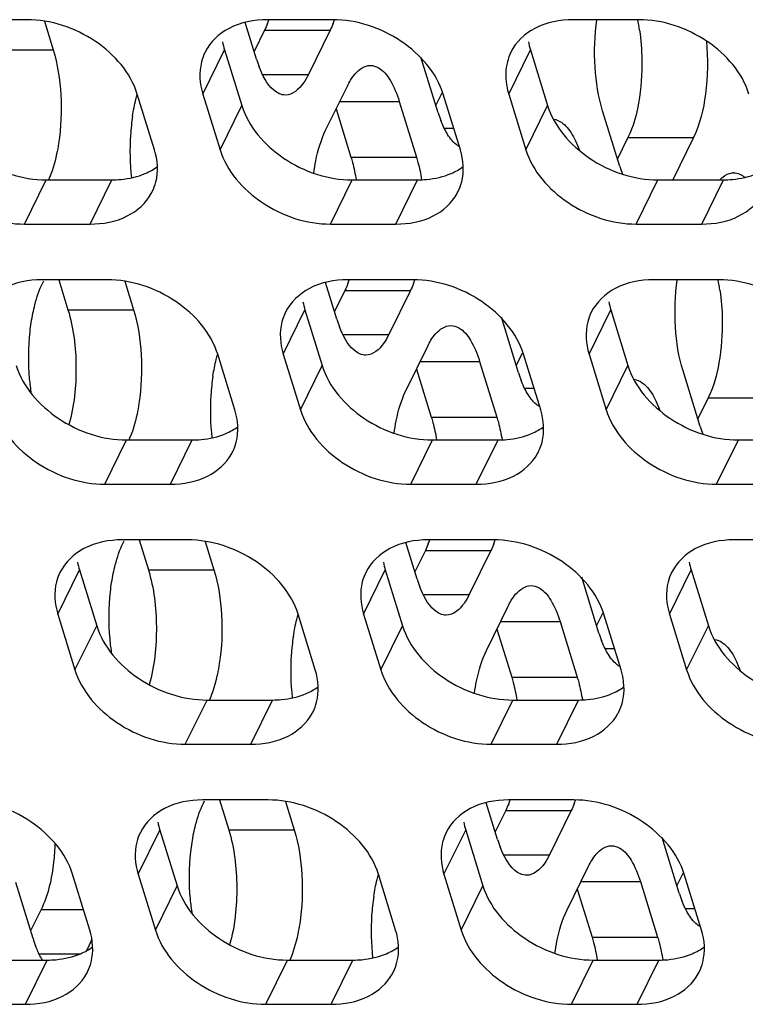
# Model space of a CAD drawing. Header units: millimetres. Extents: x 0 to 420, y 0 to 297.
# Tile 23 of 180: x 158.37 to 162.96, y 55.35 to 61.57. Entities that reach past the tile are written whole.
import ezdxf

# ---------------------------------------------------------------- set-up
doc = ezdxf.new("R2010")
doc.units = ezdxf.units.MM
doc.header["$LTSCALE"] = 23.1
doc.layers.add('ASSI', color=7, linetype='CONTINUOUS')

msp = doc.modelspace()

# ---------------------------------------------------------------- linework, layer by layer
at = {"layer": 'ASSI', "color": 7, "linetype": 'CONTINUOUS'}
for p, q in [((158.417083, 61.573449), (158.002605, 61.573449)), ((158.527083, 61.564132), (158.582758, 61.383966)), ((159.868954, 61.324085), (159.797187, 61.556324)), ((160.351311, 61.573449), (159.936833, 61.573449)), ((162.285539, 61.573449), (161.871061, 61.573449)), ((159.920011, 61.506779), (159.85404, 61.372346)), ((160.334488, 61.506779), (160.197219, 61.227054)), ((159.666705, 61.383178), (159.775635, 61.030681)), ((161.600933, 61.383178), (161.709863, 61.030681)), ((161.017881, 60.984479), (160.908952, 61.336976)), ((159.223889, 60.750956), (159.114959, 61.103453)), ((159.529436, 61.103453), (159.638366, 60.750956)), ((160.306149, 60.874557), (160.443418, 61.154282)), ((161.039904, 61.108009), (161.002968, 61.03274)), ((161.158117, 60.750956), (161.049187, 61.103453)), ((161.463664, 61.103453), (161.572594, 60.750956)), ((160.771683, 61.057252), (160.880613, 60.704754)), ((160.372119, 61.00899), (160.466135, 60.704754)), ((162.166809, 60.644873), (162.057879, 60.99737)), ((162.217865, 60.827568), (162.151895, 60.693135)), ((162.632342, 60.827568), (162.501375, 60.560684)), ((158.539283, 60.560684), (158.953761, 60.560684)), ((160.473511, 60.560684), (160.887989, 60.560684)), ((162.40774, 60.560684), (162.822217, 60.560684)), ((158.402015, 60.28096), (158.816492, 60.28096)), ((160.336243, 60.28096), (160.75072, 60.28096)), ((162.270471, 60.28096), (162.684948, 60.28096)), ((158.925422, 59.928463), (158.510944, 59.928463)), ((158.516634, 59.908782), (158.523313, 59.922393)), ((158.618065, 59.928463), (158.67662, 59.738979)), ((159.035422, 59.919146), (159.091097, 59.738979)), ((160.377293, 59.679098), (160.305526, 59.911338)), ((160.85965, 59.928463), (160.445172, 59.928463)), ((162.793878, 59.928463), (162.379401, 59.928463)), ((160.42835, 59.861792), (160.36238, 59.727359)), ((160.842827, 59.861792), (160.705558, 59.582068)), ((160.175045, 59.738191), (160.283974, 59.385694)), ((162.109273, 59.738191), (162.218202, 59.385694)), ((161.526221, 59.339492), (161.417291, 59.69199)), ((160.814488, 59.229571), (160.951757, 59.509295)), ((159.732228, 59.10597), (159.623298, 59.458467)), ((160.037776, 59.458467), (160.146706, 59.10597)), ((161.548243, 59.463022), (161.511307, 59.387754)), ((161.666456, 59.10597), (161.557526, 59.458467)), ((161.972004, 59.458467), (162.080934, 59.10597)), ((160.880458, 59.364004), (160.974474, 59.059768)), ((161.280022, 59.412265), (161.388952, 59.059768)), ((162.675148, 58.999887), (162.566218, 59.352384)), ((162.726204, 59.182581), (162.660234, 59.048148)), ((159.047623, 58.915698), (159.4621, 58.915698)), ((160.981851, 58.915698), (161.396328, 58.915698)), ((162.916079, 58.915698), (163.330556, 58.915698)), ((158.910354, 58.635973), (159.324831, 58.635973)), ((160.844582, 58.635973), (161.259059, 58.635973)), ((162.77881, 58.635973), (163.193287, 58.635973)), ((159.433761, 58.283476), (159.019284, 58.283476)), ((159.024973, 58.263795), (159.031653, 58.277407)), ((159.126404, 58.283476), (159.184959, 58.093993)), ((159.543761, 58.274159), (159.599437, 58.093993)), ((160.885633, 58.034112), (160.813865, 58.266351)), ((161.367989, 58.283476), (160.953512, 58.283476)), ((163.302217, 58.283476), (162.88774, 58.283476)), ((160.936689, 58.216806), (160.870719, 58.082373)), ((161.351167, 58.216806), (161.213898, 57.937081)), ((158.749156, 58.093205), (158.858086, 57.740708)), ((160.683384, 58.093205), (160.792314, 57.740708)), ((162.03456, 57.694506), (161.92563, 58.047003)), ((162.617612, 58.093205), (162.726542, 57.740708)), ((161.322828, 57.584584), (161.460096, 57.864309)), ((158.611887, 57.81348), (158.720817, 57.460983)), ((160.240567, 57.460983), (160.131638, 57.81348)), ((160.546115, 57.81348), (160.655045, 57.460983)), ((162.056583, 57.818036), (162.019646, 57.742767)), ((162.174795, 57.460983), (162.065866, 57.81348)), ((162.480343, 57.81348), (162.589273, 57.460983)), ((161.788361, 57.767279), (161.897291, 57.414781)), ((161.388798, 57.719017), (161.482814, 57.414781)), ((159.555962, 57.270711), (159.970439, 57.270711)), ((161.49019, 57.270711), (161.904667, 57.270711)), ((159.418693, 56.990987), (159.833171, 56.990987)), ((161.352921, 56.990987), (161.767399, 56.990987)), ((159.9421, 56.63849), (159.527623, 56.63849)), ((159.533312, 56.618809), (159.539992, 56.63242)), ((159.634744, 56.63849), (159.693299, 56.449006)), ((160.0521, 56.629173), (160.107776, 56.449006)), ((161.393972, 56.389125), (161.322204, 56.621365)), ((161.876328, 56.63849), (161.461851, 56.63849)), ((161.445028, 56.571819), (161.379058, 56.437386)), ((161.859506, 56.571819), (161.722237, 56.292095)), ((159.257495, 56.448218), (159.366425, 56.095721)), ((161.191723, 56.448218), (161.300653, 56.095721)), ((162.542899, 56.049519), (162.433969, 56.402017)), ((161.831167, 55.939598), (161.968436, 56.219322)), ((158.45553, 55.762955), (158.3466, 56.115452)), ((158.814679, 55.815997), (158.705749, 56.168494)), ((159.120226, 56.168494), (159.229156, 55.815997)), ((160.748907, 55.815997), (160.639977, 56.168494)), ((161.054454, 56.168494), (161.163384, 55.815997)), ((162.296701, 56.122292), (162.40563, 55.769795)), ((162.564922, 56.173049), (162.527985, 56.097781)), ((162.683135, 55.815997), (162.574205, 56.168494)), ((161.897137, 56.074031), (161.991153, 55.769795)), ((158.506586, 55.94565), (158.440616, 55.811216)), ((158.828044, 55.756096), (158.792949, 55.68458)), ((158.130073, 55.625725), (158.544551, 55.625725)), ((160.064301, 55.625725), (160.478779, 55.625725)), ((161.998529, 55.625725), (162.413007, 55.625725)), ((157.992804, 55.346), (158.407282, 55.346)), ((159.927032, 55.346), (160.34151, 55.346)), ((161.86126, 55.346), (162.275738, 55.346))]:
    msp.add_line(p, q, dxfattribs=at)
at = {"layer": 'ASSI', "color": 9, "linetype": 'CONTINUOUS'}
for p, q in [((159.920011, 61.506779), (160.334488, 61.506779)), ((158.168281, 61.383966), (158.582758, 61.383966)), ((159.529436, 61.103453), (159.666705, 61.383178)), ((161.463664, 61.103453), (161.600933, 61.383178)), ((159.907081, 61.227054), (160.197219, 61.227054)), ((160.395802, 61.057252), (160.771683, 61.057252)), ((159.638366, 60.750956), (159.775635, 61.030681)), ((161.572594, 60.750956), (161.709863, 61.030681)), ((161.056009, 60.887449), (161.115937, 60.887449)), ((162.217865, 60.827568), (162.632342, 60.827568)), ((160.466135, 60.704754), (160.880613, 60.704754)), ((158.402015, 60.28096), (158.539283, 60.560684)), ((158.816492, 60.28096), (158.953761, 60.560684)), ((160.336243, 60.28096), (160.473511, 60.560684)), ((160.75072, 60.28096), (160.887989, 60.560684)), ((162.270471, 60.28096), (162.40774, 60.560684)), ((162.684948, 60.28096), (162.822217, 60.560684)), ((160.42835, 59.861792), (160.842827, 59.861792)), ((158.67662, 59.738979), (159.091097, 59.738979)), ((160.037776, 59.458467), (160.175045, 59.738191)), ((161.972004, 59.458467), (162.109273, 59.738191)), ((160.415421, 59.582068), (160.705558, 59.582068)), ((160.146706, 59.10597), (160.283974, 59.385694)), ((160.904142, 59.412265), (161.280022, 59.412265)), ((162.080934, 59.10597), (162.218202, 59.385694)), ((161.564348, 59.242462), (161.624277, 59.242462)), ((162.726204, 59.182581), (163.140682, 59.182581)), ((160.974474, 59.059768), (161.388952, 59.059768)), ((158.910354, 58.635973), (159.047623, 58.915698)), ((159.324831, 58.635973), (159.4621, 58.915698)), ((160.844582, 58.635973), (160.981851, 58.915698)), ((161.259059, 58.635973), (161.396328, 58.915698)), ((162.77881, 58.635973), (162.916079, 58.915698)), ((160.936689, 58.216806), (161.351167, 58.216806)), ((158.611887, 57.81348), (158.749156, 58.093205)), ((159.184959, 58.093993), (159.599437, 58.093993)), ((160.546115, 57.81348), (160.683384, 58.093205)), ((162.480343, 57.81348), (162.617612, 58.093205)), ((160.92376, 57.937081), (161.213898, 57.937081)), ((158.720817, 57.460983), (158.858086, 57.740708)), ((160.655045, 57.460983), (160.792314, 57.740708)), ((161.412481, 57.767279), (161.788361, 57.767279)), ((162.589273, 57.460983), (162.726542, 57.740708)), ((162.072687, 57.597476), (162.132616, 57.597476)), ((161.482814, 57.414781), (161.897291, 57.414781)), ((159.418693, 56.990987), (159.555962, 57.270711)), ((159.833171, 56.990987), (159.970439, 57.270711)), ((161.352921, 56.990987), (161.49019, 57.270711)), ((161.767399, 56.990987), (161.904667, 57.270711)), ((161.445028, 56.571819), (161.859506, 56.571819)), ((159.120226, 56.168494), (159.257495, 56.448218)), ((159.693299, 56.449006), (160.107776, 56.449006)), ((161.054454, 56.168494), (161.191723, 56.448218)), ((161.432099, 56.292095), (161.722237, 56.292095)), ((161.92082, 56.122292), (162.296701, 56.122292)), ((159.229156, 55.815997), (159.366425, 56.095721)), ((161.163384, 55.815997), (161.300653, 56.095721)), ((158.506586, 55.94565), (158.774613, 55.94565)), ((162.581026, 55.952489), (162.640955, 55.952489)), ((161.991153, 55.769795), (162.40563, 55.769795)), ((158.407282, 55.346), (158.544551, 55.625725)), ((158.493657, 55.665925), (158.75534, 55.665925)), ((159.927032, 55.346), (160.064301, 55.625725)), ((160.34151, 55.346), (160.478779, 55.625725)), ((161.86126, 55.346), (161.998529, 55.625725)), ((162.275738, 55.346), (162.413007, 55.625725))]:
    msp.add_line(p, q, dxfattribs=at)
at = {"layer": 'ASSI', "color": 7, "linetype": 'CONTINUOUS'}
for centre, radius, start, end in [((159.280751, 61.808977), 0.707351, 338.4492285, 340.4987014), ((159.696001, 61.808682), 0.706524, 338.4484532, 340.4585899), ((161.075468, 61.331062), 1.228773, 8.2338412, 11.3884008), ((160.080532, 61.51141), 0.433239, 190.4027259, 197.2166786), ((162.01476, 61.51141), 0.433239, 190.4027259, 197.2166786), ((160.596427, 61.548041), 0.761166, 197.1112833, 200.923448), ((161.745354, 61.208436), 0.761166, 197.1112833, 200.923448), ((160.462328, 60.754308), 1.393141, 171.3223829, 176.3044086), ((160.572968, 60.744091), 1.504213, 176.18769, 186.4933464), ((162.894281, 60.86883), 0.761166, 197.1112833, 200.923448), ((162.88642, 60.514067), 0.090998, 90.0068162, 96.2011655), ((158.931017, 60.623505), 0.310655, 331.3795593, 333.8282087), ((160.865245, 60.623505), 0.310655, 331.3795593, 333.8282087), ((159.78909, 60.16399), 0.707351, 338.4492285, 340.4987014), ((160.20434, 60.163695), 0.706524, 338.4484532, 340.4585899), ((161.583807, 59.686075), 1.228773, 8.2338412, 11.3884008), ((160.588871, 59.866424), 0.433239, 190.4027259, 197.2166786), ((162.523099, 59.866424), 0.433239, 190.4027259, 197.2166786), ((161.104766, 59.903055), 0.761166, 197.1112833, 200.923448), ((160.970667, 59.109321), 1.393141, 171.3223829, 176.3044086), ((162.253693, 59.563449), 0.761166, 197.1112833, 200.923448), ((161.081308, 59.099104), 1.504213, 176.18769, 186.4933464), ((163.40262, 59.223843), 0.761166, 197.1112833, 200.923448), ((159.439357, 58.978518), 0.310655, 331.3795593, 333.8282087), ((161.373585, 58.978518), 0.310655, 331.3795593, 333.8282087), ((160.297429, 58.519004), 0.707351, 338.4492285, 340.4987014), ((160.712679, 58.518709), 0.706524, 338.4484532, 340.4585899), ((159.162982, 58.221437), 0.433239, 190.4027259, 197.2166786), ((161.09721, 58.221437), 0.433239, 190.4027259, 197.2166786), ((163.031439, 58.221437), 0.433239, 190.4027259, 197.2166786), ((161.613105, 58.258068), 0.761166, 197.1112833, 200.923448), ((161.479006, 57.464335), 1.393141, 171.3223829, 176.3044086), ((162.762033, 57.918463), 0.761166, 197.1112833, 200.923448), ((161.589647, 57.454118), 1.504213, 176.18769, 186.4933464), ((159.947696, 57.333532), 0.310655, 331.3795593, 333.8282087), ((161.881924, 57.333532), 0.310655, 331.3795593, 333.8282087), ((160.805769, 56.874017), 0.707351, 338.4492285, 340.4987014), ((161.221019, 56.873722), 0.706524, 338.4484532, 340.4585899), ((159.671322, 56.576451), 0.433239, 190.4027259, 197.2166786), ((161.60555, 56.576451), 0.433239, 190.4027259, 197.2166786), ((162.121445, 56.613082), 0.761166, 197.1112833, 200.923448), ((163.270372, 56.273476), 0.761166, 197.1112833, 200.923448), ((161.987345, 55.819348), 1.393141, 171.3223829, 176.3044086), ((162.097986, 55.809131), 1.504213, 176.18769, 186.4933464), ((159.183002, 55.986912), 0.761166, 197.1112833, 200.923448), ((158.521807, 55.688545), 0.310655, 331.3795593, 333.8282087), ((160.456035, 55.688545), 0.310655, 331.3795593, 333.8282087), ((162.390263, 55.688545), 0.310655, 331.3795593, 333.8282087)]:
    msp.add_arc(centre, radius, start, end, dxfattribs=at)
for points, knots in [([(159.114959, 61.103453), (159.073154, 61.238735), (158.862787, 61.476907), (158.568631, 61.573449), (158.417083, 61.573449)], [0, 0, 0, 0, 0.48302043, 1, 1, 1, 1]), ([(159.936833, 61.573449), (159.85428, 61.573449), (159.696116, 61.545604), (159.574974, 61.431961), (159.543502, 61.367923)], [0, 0, 0, 0, 0.53638697, 1, 1, 1, 1]), ([(161.049187, 61.103453), (161.007382, 61.238735), (160.797015, 61.476907), (160.502859, 61.573449), (160.351311, 61.573449)], [0, 0, 0, 0, 0.48302043, 1, 1, 1, 1]), ([(161.871061, 61.573449), (161.788508, 61.573449), (161.630344, 61.545604), (161.509202, 61.431961), (161.47773, 61.367923)], [0, 0, 0, 0, 0.53638697, 1, 1, 1, 1]), ([(162.057879, 60.99737), (162.030323, 61.08654), (162.001072, 61.279851), (162.007159, 61.474475), (162.021083, 61.573704)], [0, 0, 0, 0, 0.48224938, 1, 1, 1, 1]), ([(162.983415, 61.103453), (162.94161, 61.238735), (162.731243, 61.476907), (162.437087, 61.573449), (162.285539, 61.573449)], [0, 0, 0, 0, 0.48302043, 1, 1, 1, 1]), ([(162.714233, 61.438334), (162.724714, 61.326781), (162.720923, 61.118835), (162.674184, 60.912831), (162.632342, 60.827568)], [0, 0, 0, 0, 0.54122076, 1, 1, 1, 1]), ([(158.582758, 61.383966), (158.611192, 61.291955), (158.640494, 61.092756), (158.6327, 60.892381), (158.617061, 60.790669)], [0, 0, 0, 0, 0.48342543, 1, 1, 1, 1]), ([(159.543502, 61.367923), (159.53398, 61.348548), (159.502662, 61.264057), (159.509372, 61.168383), (159.529436, 61.103453)], [0, 0, 0, 0, 0.24108581, 1, 1, 1, 1]), ([(161.47773, 61.367923), (161.468208, 61.348548), (161.43689, 61.264057), (161.4436, 61.168383), (161.463664, 61.103453)], [0, 0, 0, 0, 0.24108581, 1, 1, 1, 1]), ([(160.463721, 61.191274), (160.472367, 61.205309), (160.501828, 61.248202), (160.552057, 61.284274), (160.588554, 61.284277)], [0, 0, 0, 0, 0.31113016, 1, 1, 1, 1]), ([(160.588554, 61.284277), (160.606653, 61.284278), (160.660168, 61.266427), (160.726023, 61.182323), (160.757236, 61.104001), (160.771683, 61.057252)], [0, 0, 0, 0, 0.1768175, 0.52196498, 1, 1, 1, 1]), ([(162.306065, 61.323043), (162.307578, 61.231156), (162.295711, 61.062205), (162.251728, 60.896574), (162.217865, 60.827568)], [0, 0, 0, 0, 0.54453242, 1, 1, 1, 1]), ([(160.013062, 61.105455), (160.000182, 61.111033), (159.939594, 61.152501), (159.906268, 61.221951), (159.885454, 61.276214)], [0, 0, 0, 0, 0.19453118, 1, 1, 1, 1]), ([(160.197219, 61.227054), (160.187767, 61.207792), (160.156604, 61.151218), (160.09708, 61.097063), (160.052083, 61.097059)], [0, 0, 0, 0, 0.32287628, 1, 1, 1, 1]), ([(159.085134, 60.964497), (159.090589, 60.999972), (159.099673, 61.046327), (159.111968, 61.091842), (159.115105, 61.102643)], [0, 0, 0, 0, 0.76138971, 1, 1, 1, 1]), ([(157.841407, 61.030681), (157.883212, 60.895399), (158.093579, 60.657227), (158.387735, 60.560684), (158.539283, 60.560684)], [0, 0, 0, 0, 0.48302043, 1, 1, 1, 1]), ([(159.775635, 61.030681), (159.81744, 60.895399), (160.027807, 60.657227), (160.321963, 60.560684), (160.473511, 60.560684)], [0, 0, 0, 0, 0.48302043, 1, 1, 1, 1]), ([(161.709863, 61.030681), (161.751668, 60.895399), (161.962035, 60.657227), (162.256191, 60.560684), (162.40774, 60.560684)], [0, 0, 0, 0, 0.48302043, 1, 1, 1, 1]), ([(161.800285, 60.922673), (161.808551, 60.916765), (161.84483, 60.884766), (161.86992, 60.842088), (161.886132, 60.80777)], [0, 0, 0, 0, 0.21114839, 1, 1, 1, 1]), ([(160.230962, 60.603561), (160.234506, 60.629443), (160.25006, 60.721972), (160.276273, 60.813677), (160.306149, 60.874557)], [0, 0, 0, 0, 0.27808391, 1, 1, 1, 1]), ([(161.151607, 60.770966), (161.144176, 60.775077), (161.111522, 60.797761), (161.087424, 60.830718), (161.071721, 60.857496)], [0, 0, 0, 0, 0.2147938, 1, 1, 1, 1]), ([(158.617061, 60.790669), (158.613651, 60.768491), (158.599083, 60.688127), (158.576072, 60.608764), (158.551496, 60.554805)], [0, 0, 0, 0, 0.27453722, 1, 1, 1, 1]), ([(157.704138, 60.750956), (157.745943, 60.615675), (157.95631, 60.377503), (158.250466, 60.28096), (158.402015, 60.28096)], [0, 0, 0, 0, 0.48302043, 1, 1, 1, 1]), ([(159.209823, 60.486486), (159.219345, 60.505861), (159.250663, 60.590352), (159.243953, 60.686027), (159.223889, 60.750956)], [0, 0, 0, 0, 0.24108581, 1, 1, 1, 1]), ([(159.638366, 60.750956), (159.680171, 60.615675), (159.890538, 60.377503), (160.184694, 60.28096), (160.336243, 60.28096)], [0, 0, 0, 0, 0.48302043, 1, 1, 1, 1]), ([(161.144051, 60.486486), (161.153573, 60.505861), (161.184891, 60.590352), (161.178182, 60.686027), (161.158117, 60.750956)], [0, 0, 0, 0, 0.24108581, 1, 1, 1, 1]), ([(161.572594, 60.750956), (161.614399, 60.615675), (161.824767, 60.377503), (162.118922, 60.28096), (162.270471, 60.28096)], [0, 0, 0, 0, 0.48302043, 1, 1, 1, 1]), ([(160.466135, 60.704754), (160.469572, 60.693631), (160.483111, 60.64633), (160.493065, 60.598036), (160.499041, 60.560965)], [0, 0, 0, 0, 0.23666825, 1, 1, 1, 1]), ([(160.880613, 60.704754), (160.884022, 60.693721), (160.897455, 60.646819), (160.907359, 60.598939), (160.913321, 60.562189)], [0, 0, 0, 0, 0.23674445, 1, 1, 1, 1]), ([(158.953761, 60.560684), (158.97271, 60.560684), (159.044846, 60.563867), (159.116837, 60.58026), (159.165812, 60.601242)], [0, 0, 0, 0, 0.26234884, 1, 1, 1, 1]), ([(160.887989, 60.560684), (160.906938, 60.560684), (160.979075, 60.563867), (161.051065, 60.58026), (161.10004, 60.601242)], [0, 0, 0, 0, 0.26234884, 1, 1, 1, 1]), ([(162.79889, 60.561278), (162.80478, 60.567406), (162.826608, 60.587759), (162.855255, 60.602217), (162.87659, 60.604533)], [0, 0, 0, 0, 0.28372175, 1, 1, 1, 1]), ([(162.822217, 60.560684), (162.841166, 60.560684), (162.913303, 60.563867), (162.985293, 60.58026), (163.034268, 60.601242)], [0, 0, 0, 0, 0.26234884, 1, 1, 1, 1]), ([(158.816492, 60.28096), (158.896692, 60.28096), (159.050077, 60.307352), (159.17043, 60.413704), (159.203714, 60.474699)], [0, 0, 0, 0, 0.53579112, 1, 1, 1, 1]), ([(160.75072, 60.28096), (160.83092, 60.28096), (160.984305, 60.307352), (161.104658, 60.413704), (161.137942, 60.474699)], [0, 0, 0, 0, 0.53579112, 1, 1, 1, 1]), ([(162.684948, 60.28096), (162.765148, 60.28096), (162.918533, 60.307352), (163.038886, 60.413704), (163.072171, 60.474699)], [0, 0, 0, 0, 0.53579112, 1, 1, 1, 1]), ([(158.510944, 59.928463), (158.428391, 59.928463), (158.270227, 59.900617), (158.149085, 59.786974), (158.117613, 59.722937)], [0, 0, 0, 0, 0.53638697, 1, 1, 1, 1]), ([(159.623298, 59.458467), (159.581493, 59.593748), (159.371126, 59.83192), (159.07697, 59.928463), (158.925422, 59.928463)], [0, 0, 0, 0, 0.48302043, 1, 1, 1, 1]), ([(160.445172, 59.928463), (160.362619, 59.928463), (160.204455, 59.900617), (160.083313, 59.786974), (160.051842, 59.722937)], [0, 0, 0, 0, 0.53638697, 1, 1, 1, 1]), ([(161.557526, 59.458467), (161.515721, 59.593748), (161.305354, 59.83192), (161.011198, 59.928463), (160.85965, 59.928463)], [0, 0, 0, 0, 0.48302043, 1, 1, 1, 1]), ([(162.379401, 59.928463), (162.296847, 59.928463), (162.138683, 59.900617), (162.017541, 59.786974), (161.98607, 59.722937)], [0, 0, 0, 0, 0.53638697, 1, 1, 1, 1]), ([(162.566218, 59.352384), (162.538663, 59.441554), (162.509411, 59.634865), (162.515499, 59.829489), (162.529422, 59.928717)], [0, 0, 0, 0, 0.48224938, 1, 1, 1, 1]), ([(163.491754, 59.458467), (163.449949, 59.593748), (163.239582, 59.83192), (162.945427, 59.928463), (162.793878, 59.928463)], [0, 0, 0, 0, 0.48302043, 1, 1, 1, 1]), ([(158.454788, 59.716656), (158.458473, 59.734767), (158.473537, 59.800392), (158.495096, 59.864893), (158.516634, 59.908782)], [0, 0, 0, 0, 0.27433366, 1, 1, 1, 1]), ([(158.67662, 59.738979), (158.712477, 59.622946), (158.740199, 59.376776), (158.715953, 59.130526), (158.68234, 59.012368)], [0, 0, 0, 0, 0.49713504, 1, 1, 1, 1]), ([(159.091097, 59.738979), (159.119531, 59.646968), (159.148833, 59.447769), (159.141039, 59.247395), (159.1254, 59.145682)], [0, 0, 0, 0, 0.48342543, 1, 1, 1, 1]), ([(160.051842, 59.722937), (160.042319, 59.703562), (160.011001, 59.619071), (160.017711, 59.523396), (160.037776, 59.458467)], [0, 0, 0, 0, 0.24108581, 1, 1, 1, 1]), ([(161.98607, 59.722937), (161.976547, 59.703562), (161.945229, 59.619071), (161.951939, 59.523396), (161.972004, 59.458467)], [0, 0, 0, 0, 0.24108581, 1, 1, 1, 1]), ([(162.814405, 59.678056), (162.815917, 59.58617), (162.80405, 59.417219), (162.760068, 59.251588), (162.726204, 59.182581)], [0, 0, 0, 0, 0.54453242, 1, 1, 1, 1]), ([(158.44628, 59.20753), (158.441137, 59.239096), (158.425059, 59.369164), (158.426122, 59.501346), (158.436793, 59.599797)], [0, 0, 0, 0, 0.24412203, 1, 1, 1, 1]), ([(160.521401, 59.460469), (160.508521, 59.466046), (160.447934, 59.507514), (160.414607, 59.576964), (160.393793, 59.631227)], [0, 0, 0, 0, 0.19453118, 1, 1, 1, 1]), ([(160.972061, 59.546288), (160.980706, 59.560323), (161.010167, 59.603216), (161.060396, 59.639288), (161.096894, 59.63929)], [0, 0, 0, 0, 0.31113016, 1, 1, 1, 1]), ([(161.096894, 59.63929), (161.114992, 59.639292), (161.168507, 59.621441), (161.234363, 59.537337), (161.265575, 59.459014), (161.280022, 59.412265)], [0, 0, 0, 0, 0.1768175, 0.52196498, 1, 1, 1, 1]), ([(160.705558, 59.582068), (160.696106, 59.562806), (160.664943, 59.506232), (160.605419, 59.452076), (160.560422, 59.452073)], [0, 0, 0, 0, 0.32287628, 1, 1, 1, 1]), ([(159.593473, 59.319511), (159.598928, 59.354985), (159.608012, 59.40134), (159.620307, 59.446855), (159.623445, 59.457657)], [0, 0, 0, 0, 0.76138971, 1, 1, 1, 1]), ([(158.349746, 59.385694), (158.391551, 59.250413), (158.601918, 59.012241), (158.896074, 58.915698), (159.047623, 58.915698)], [0, 0, 0, 0, 0.48302043, 1, 1, 1, 1]), ([(160.283974, 59.385694), (160.32578, 59.250413), (160.536147, 59.012241), (160.830302, 58.915698), (160.981851, 58.915698)], [0, 0, 0, 0, 0.48302043, 1, 1, 1, 1]), ([(162.218202, 59.385694), (162.260008, 59.250413), (162.470375, 59.012241), (162.76453, 58.915698), (162.916079, 58.915698)], [0, 0, 0, 0, 0.48302043, 1, 1, 1, 1]), ([(160.739301, 58.958575), (160.742845, 58.984456), (160.758399, 59.076986), (160.784612, 59.16869), (160.814488, 59.229571)], [0, 0, 0, 0, 0.27808391, 1, 1, 1, 1]), ([(162.308625, 59.277686), (162.31689, 59.271779), (162.353169, 59.239779), (162.378259, 59.197101), (162.394471, 59.162783)], [0, 0, 0, 0, 0.21114839, 1, 1, 1, 1]), ([(161.659946, 59.12598), (161.652516, 59.13009), (161.619862, 59.152774), (161.595764, 59.185732), (161.58006, 59.21251)], [0, 0, 0, 0, 0.2147938, 1, 1, 1, 1]), ([(158.212477, 59.10597), (158.254283, 58.970688), (158.46465, 58.732516), (158.758805, 58.635973), (158.910354, 58.635973)], [0, 0, 0, 0, 0.48302043, 1, 1, 1, 1]), ([(159.1254, 59.145682), (159.12199, 59.123505), (159.107422, 59.04314), (159.084412, 58.963778), (159.059836, 58.909818)], [0, 0, 0, 0, 0.27453722, 1, 1, 1, 1]), ([(159.718162, 58.841499), (159.727684, 58.860875), (159.759003, 58.945365), (159.752293, 59.04104), (159.732228, 59.10597)], [0, 0, 0, 0, 0.24108581, 1, 1, 1, 1]), ([(160.146706, 59.10597), (160.188511, 58.970688), (160.398878, 58.732516), (160.693033, 58.635973), (160.844582, 58.635973)], [0, 0, 0, 0, 0.48302043, 1, 1, 1, 1]), ([(161.65239, 58.841499), (161.661912, 58.860875), (161.693231, 58.945365), (161.686521, 59.04104), (161.666456, 59.10597)], [0, 0, 0, 0, 0.24108581, 1, 1, 1, 1]), ([(162.080934, 59.10597), (162.122739, 58.970688), (162.333106, 58.732516), (162.627261, 58.635973), (162.77881, 58.635973)], [0, 0, 0, 0, 0.48302043, 1, 1, 1, 1]), ([(160.974474, 59.059768), (160.977912, 59.048645), (160.99145, 59.001343), (161.001404, 58.953049), (161.00738, 58.915978)], [0, 0, 0, 0, 0.23666825, 1, 1, 1, 1]), ([(161.388952, 59.059768), (161.392361, 59.048735), (161.405794, 59.001832), (161.415698, 58.953953), (161.42166, 58.917202)], [0, 0, 0, 0, 0.23674445, 1, 1, 1, 1]), ([(159.4621, 58.915698), (159.481049, 58.915698), (159.553186, 58.91888), (159.625177, 58.935273), (159.674151, 58.956255)], [0, 0, 0, 0, 0.26234884, 1, 1, 1, 1]), ([(161.396328, 58.915698), (161.415277, 58.915698), (161.487414, 58.91888), (161.559405, 58.935273), (161.608379, 58.956255)], [0, 0, 0, 0, 0.26234884, 1, 1, 1, 1]), ([(159.324831, 58.635973), (159.405032, 58.635973), (159.558416, 58.662365), (159.678769, 58.768718), (159.712054, 58.829713)], [0, 0, 0, 0, 0.53579112, 1, 1, 1, 1]), ([(161.259059, 58.635973), (161.33926, 58.635973), (161.492644, 58.662365), (161.612998, 58.768718), (161.646282, 58.829713)], [0, 0, 0, 0, 0.53579112, 1, 1, 1, 1]), ([(159.019284, 58.283476), (158.93673, 58.283476), (158.778566, 58.255631), (158.657424, 58.141988), (158.625953, 58.07795)], [0, 0, 0, 0, 0.53638697, 1, 1, 1, 1]), ([(158.963127, 58.07167), (158.966812, 58.089781), (158.981876, 58.155406), (159.003436, 58.219907), (159.024973, 58.263795)], [0, 0, 0, 0, 0.27433366, 1, 1, 1, 1]), ([(160.131638, 57.81348), (160.089832, 57.948762), (159.879465, 58.186934), (159.58531, 58.283476), (159.433761, 58.283476)], [0, 0, 0, 0, 0.48302043, 1, 1, 1, 1]), ([(160.953512, 58.283476), (160.870958, 58.283476), (160.712794, 58.255631), (160.591653, 58.141988), (160.560181, 58.07795)], [0, 0, 0, 0, 0.53638697, 1, 1, 1, 1]), ([(162.065866, 57.81348), (162.02406, 57.948762), (161.813693, 58.186934), (161.519538, 58.283476), (161.367989, 58.283476)], [0, 0, 0, 0, 0.48302043, 1, 1, 1, 1]), ([(162.88774, 58.283476), (162.805187, 58.283476), (162.647022, 58.255631), (162.525881, 58.141988), (162.494409, 58.07795)], [0, 0, 0, 0, 0.53638697, 1, 1, 1, 1]), ([(158.625953, 58.07795), (158.616431, 58.058575), (158.585112, 57.974084), (158.591822, 57.87841), (158.611887, 57.81348)], [0, 0, 0, 0, 0.24108581, 1, 1, 1, 1]), ([(159.184959, 58.093993), (159.220816, 57.97796), (159.248538, 57.731789), (159.224292, 57.485539), (159.190679, 57.367381)], [0, 0, 0, 0, 0.49713504, 1, 1, 1, 1]), ([(159.599437, 58.093993), (159.62787, 58.001982), (159.657172, 57.802783), (159.649379, 57.602408), (159.633739, 57.500696)], [0, 0, 0, 0, 0.48342543, 1, 1, 1, 1]), ([(160.560181, 58.07795), (160.550659, 58.058575), (160.51934, 57.974084), (160.52605, 57.87841), (160.546115, 57.81348)], [0, 0, 0, 0, 0.24108581, 1, 1, 1, 1]), ([(162.494409, 58.07795), (162.484887, 58.058575), (162.453569, 57.974084), (162.460278, 57.87841), (162.480343, 57.81348)], [0, 0, 0, 0, 0.24108581, 1, 1, 1, 1]), ([(161.029741, 57.815482), (161.01686, 57.82106), (160.956273, 57.862528), (160.922946, 57.931978), (160.902132, 57.98624)], [0, 0, 0, 0, 0.19453118, 1, 1, 1, 1]), ([(161.4804, 57.901301), (161.489045, 57.915336), (161.518506, 57.958229), (161.568736, 57.994301), (161.605233, 57.994304)], [0, 0, 0, 0, 0.31113016, 1, 1, 1, 1]), ([(161.605233, 57.994304), (161.623331, 57.994305), (161.676846, 57.976454), (161.742702, 57.89235), (161.773915, 57.814028), (161.788361, 57.767279)], [0, 0, 0, 0, 0.1768175, 0.52196498, 1, 1, 1, 1]), ([(158.954619, 57.562543), (158.949476, 57.594109), (158.933398, 57.724177), (158.934462, 57.85636), (158.945132, 57.95481)], [0, 0, 0, 0, 0.24412203, 1, 1, 1, 1]), ([(161.213898, 57.937081), (161.204445, 57.917819), (161.173282, 57.861245), (161.113758, 57.80709), (161.068761, 57.807086)], [0, 0, 0, 0, 0.32287628, 1, 1, 1, 1]), ([(160.101813, 57.674524), (160.107267, 57.709999), (160.116351, 57.756354), (160.128646, 57.801869), (160.131784, 57.81267)], [0, 0, 0, 0, 0.76138971, 1, 1, 1, 1]), ([(158.858086, 57.740708), (158.899891, 57.605426), (159.110258, 57.367254), (159.404413, 57.270711), (159.555962, 57.270711)], [0, 0, 0, 0, 0.48302043, 1, 1, 1, 1]), ([(160.792314, 57.740708), (160.834119, 57.605426), (161.044486, 57.367254), (161.338642, 57.270711), (161.49019, 57.270711)], [0, 0, 0, 0, 0.48302043, 1, 1, 1, 1]), ([(162.726542, 57.740708), (162.768347, 57.605426), (162.978714, 57.367254), (163.27287, 57.270711), (163.424418, 57.270711)], [0, 0, 0, 0, 0.48302043, 1, 1, 1, 1]), ([(162.816964, 57.6327), (162.825229, 57.626792), (162.861508, 57.594793), (162.886598, 57.552115), (162.902811, 57.517797)], [0, 0, 0, 0, 0.21114839, 1, 1, 1, 1]), ([(161.247641, 57.313588), (161.251184, 57.33947), (161.266738, 57.431999), (161.292952, 57.523704), (161.322828, 57.584584)], [0, 0, 0, 0, 0.27808391, 1, 1, 1, 1]), ([(162.168286, 57.480993), (162.160855, 57.485104), (162.128201, 57.507788), (162.104103, 57.540745), (162.088399, 57.567523)], [0, 0, 0, 0, 0.2147938, 1, 1, 1, 1]), ([(159.633739, 57.500696), (159.630329, 57.478518), (159.615762, 57.398154), (159.592751, 57.318791), (159.568175, 57.264832)], [0, 0, 0, 0, 0.27453722, 1, 1, 1, 1]), ([(158.720817, 57.460983), (158.762622, 57.325702), (158.972989, 57.08753), (159.267145, 56.990987), (159.418693, 56.990987)], [0, 0, 0, 0, 0.48302043, 1, 1, 1, 1]), ([(160.226502, 57.196513), (160.236024, 57.215888), (160.267342, 57.300379), (160.260632, 57.396054), (160.240567, 57.460983)], [0, 0, 0, 0, 0.24108581, 1, 1, 1, 1]), ([(160.655045, 57.460983), (160.69685, 57.325702), (160.907217, 57.08753), (161.201373, 56.990987), (161.352921, 56.990987)], [0, 0, 0, 0, 0.48302043, 1, 1, 1, 1]), ([(162.16073, 57.196513), (162.170252, 57.215888), (162.20157, 57.300379), (162.19486, 57.396054), (162.174795, 57.460983)], [0, 0, 0, 0, 0.24108581, 1, 1, 1, 1]), ([(162.589273, 57.460983), (162.631078, 57.325702), (162.841445, 57.08753), (163.135601, 56.990987), (163.287149, 56.990987)], [0, 0, 0, 0, 0.48302043, 1, 1, 1, 1]), ([(161.482814, 57.414781), (161.486251, 57.403658), (161.49979, 57.356357), (161.509744, 57.308063), (161.51572, 57.270992)], [0, 0, 0, 0, 0.23666825, 1, 1, 1, 1]), ([(161.897291, 57.414781), (161.900701, 57.403748), (161.914134, 57.356846), (161.924038, 57.308966), (161.929999, 57.272216)], [0, 0, 0, 0, 0.23674445, 1, 1, 1, 1]), ([(159.970439, 57.270711), (159.989389, 57.270711), (160.061525, 57.273894), (160.133516, 57.290287), (160.18249, 57.311269)], [0, 0, 0, 0, 0.26234884, 1, 1, 1, 1]), ([(161.904667, 57.270711), (161.923617, 57.270711), (161.995753, 57.273894), (162.067744, 57.290287), (162.116718, 57.311269)], [0, 0, 0, 0, 0.26234884, 1, 1, 1, 1]), ([(159.833171, 56.990987), (159.913371, 56.990987), (160.066755, 57.017379), (160.187109, 57.123731), (160.220393, 57.184726)], [0, 0, 0, 0, 0.53579112, 1, 1, 1, 1]), ([(161.767399, 56.990987), (161.847599, 56.990987), (162.000984, 57.017379), (162.121337, 57.123731), (162.154621, 57.184726)], [0, 0, 0, 0, 0.53579112, 1, 1, 1, 1]), ([(158.705749, 56.168494), (158.663944, 56.303775), (158.453576, 56.541947), (158.159421, 56.63849), (158.007872, 56.63849)], [0, 0, 0, 0, 0.48302043, 1, 1, 1, 1]), ([(159.527623, 56.63849), (159.44507, 56.63849), (159.286905, 56.610644), (159.165764, 56.497001), (159.134292, 56.432964)], [0, 0, 0, 0, 0.53638697, 1, 1, 1, 1]), ([(159.471467, 56.426683), (159.475151, 56.444794), (159.490215, 56.510419), (159.511775, 56.57492), (159.533312, 56.618809)], [0, 0, 0, 0, 0.27433366, 1, 1, 1, 1]), ([(160.639977, 56.168494), (160.598172, 56.303775), (160.387805, 56.541947), (160.093649, 56.63849), (159.9421, 56.63849)], [0, 0, 0, 0, 0.48302043, 1, 1, 1, 1]), ([(161.461851, 56.63849), (161.379298, 56.63849), (161.221133, 56.610644), (161.099992, 56.497001), (161.06852, 56.432964)], [0, 0, 0, 0, 0.53638697, 1, 1, 1, 1]), ([(162.574205, 56.168494), (162.5324, 56.303775), (162.322033, 56.541947), (162.027877, 56.63849), (161.876328, 56.63849)], [0, 0, 0, 0, 0.48302043, 1, 1, 1, 1]), ([(159.134292, 56.432964), (159.12477, 56.413589), (159.093452, 56.329098), (159.100161, 56.233423), (159.120226, 56.168494)], [0, 0, 0, 0, 0.24108581, 1, 1, 1, 1]), ([(159.693299, 56.449006), (159.729155, 56.332973), (159.756877, 56.086803), (159.732631, 55.840553), (159.699018, 55.722395)], [0, 0, 0, 0, 0.49713504, 1, 1, 1, 1]), ([(160.107776, 56.449006), (160.13621, 56.356995), (160.165511, 56.157796), (160.157718, 55.957422), (160.142078, 55.855709)], [0, 0, 0, 0, 0.48342543, 1, 1, 1, 1]), ([(161.06852, 56.432964), (161.058998, 56.413589), (161.02768, 56.329098), (161.03439, 56.233423), (161.054454, 56.168494)], [0, 0, 0, 0, 0.24108581, 1, 1, 1, 1]), ([(158.594152, 56.364968), (158.592826, 56.324886), (158.582199, 56.182368), (158.552038, 56.038271), (158.506586, 55.94565)], [0, 0, 0, 0, 0.27990281, 1, 1, 1, 1]), ([(159.462958, 55.917557), (159.457815, 55.949123), (159.441738, 56.07919), (159.442801, 56.211373), (159.453471, 56.309824)], [0, 0, 0, 0, 0.24412203, 1, 1, 1, 1]), ([(161.53808, 56.170496), (161.5252, 56.176073), (161.464612, 56.217541), (161.431285, 56.286991), (161.410472, 56.341254)], [0, 0, 0, 0, 0.19453118, 1, 1, 1, 1]), ([(161.988739, 56.256315), (161.997385, 56.27035), (162.026846, 56.313243), (162.077075, 56.349315), (162.113572, 56.349317)], [0, 0, 0, 0, 0.31113016, 1, 1, 1, 1]), ([(162.113572, 56.349317), (162.131671, 56.349319), (162.185186, 56.331468), (162.251041, 56.247364), (162.282254, 56.169041), (162.296701, 56.122292)], [0, 0, 0, 0, 0.1768175, 0.52196498, 1, 1, 1, 1]), ([(161.722237, 56.292095), (161.712785, 56.272833), (161.681622, 56.216259), (161.622098, 56.162103), (161.5771, 56.1621)], [0, 0, 0, 0, 0.32287628, 1, 1, 1, 1]), ([(160.610152, 56.029538), (160.615606, 56.065012), (160.624691, 56.111367), (160.636985, 56.156882), (160.640123, 56.167683)], [0, 0, 0, 0, 0.76138971, 1, 1, 1, 1]), ([(159.366425, 56.095721), (159.40823, 55.96044), (159.618597, 55.722268), (159.912753, 55.625725), (160.064301, 55.625725)], [0, 0, 0, 0, 0.48302043, 1, 1, 1, 1]), ([(161.300653, 56.095721), (161.342458, 55.96044), (161.552825, 55.722268), (161.846981, 55.625725), (161.998529, 55.625725)], [0, 0, 0, 0, 0.48302043, 1, 1, 1, 1]), ([(161.75598, 55.668602), (161.759524, 55.694483), (161.775078, 55.787013), (161.801291, 55.878717), (161.831167, 55.939598)], [0, 0, 0, 0, 0.27808391, 1, 1, 1, 1]), ([(162.676625, 55.836007), (162.669194, 55.840117), (162.63654, 55.862801), (162.612442, 55.895759), (162.596739, 55.922537)], [0, 0, 0, 0, 0.2147938, 1, 1, 1, 1]), ([(158.800613, 55.551526), (158.810135, 55.570902), (158.841453, 55.655392), (158.834743, 55.751067), (158.814679, 55.815997)], [0, 0, 0, 0, 0.24108581, 1, 1, 1, 1]), ([(159.229156, 55.815997), (159.270961, 55.680715), (159.481328, 55.442543), (159.775484, 55.346), (159.927032, 55.346)], [0, 0, 0, 0, 0.48302043, 1, 1, 1, 1]), ([(160.142078, 55.855709), (160.138668, 55.833532), (160.124101, 55.753167), (160.10109, 55.673805), (160.076514, 55.619845)], [0, 0, 0, 0, 0.27453722, 1, 1, 1, 1]), ([(160.734841, 55.551526), (160.744363, 55.570902), (160.775681, 55.655392), (160.768971, 55.751067), (160.748907, 55.815997)], [0, 0, 0, 0, 0.24108581, 1, 1, 1, 1]), ([(161.163384, 55.815997), (161.205189, 55.680715), (161.415556, 55.442543), (161.709712, 55.346), (161.86126, 55.346)], [0, 0, 0, 0, 0.48302043, 1, 1, 1, 1]), ([(162.669069, 55.551526), (162.678591, 55.570902), (162.709909, 55.655392), (162.703199, 55.751067), (162.683135, 55.815997)], [0, 0, 0, 0, 0.24108581, 1, 1, 1, 1]), ([(161.991153, 55.769795), (161.99459, 55.758672), (162.008129, 55.71137), (162.018083, 55.663076), (162.024059, 55.626005)], [0, 0, 0, 0, 0.23666825, 1, 1, 1, 1]), ([(162.40563, 55.769795), (162.40904, 55.758762), (162.422473, 55.711859), (162.432377, 55.66398), (162.438338, 55.627229)], [0, 0, 0, 0, 0.23674445, 1, 1, 1, 1]), ([(158.515996, 55.625084), (158.511879, 55.631599), (158.494924, 55.660419), (158.481238, 55.691077), (158.472029, 55.715084)], [0, 0, 0, 0, 0.23061655, 1, 1, 1, 1]), ([(158.544551, 55.625725), (158.5635, 55.625725), (158.635636, 55.628907), (158.707627, 55.6453), (158.756601, 55.666282)], [0, 0, 0, 0, 0.26234884, 1, 1, 1, 1]), ([(160.478779, 55.625725), (160.497728, 55.625725), (160.569864, 55.628907), (160.641855, 55.6453), (160.690829, 55.666282)], [0, 0, 0, 0, 0.26234884, 1, 1, 1, 1]), ([(162.413007, 55.625725), (162.431956, 55.625725), (162.504092, 55.628907), (162.576083, 55.6453), (162.625057, 55.666282)], [0, 0, 0, 0, 0.26234884, 1, 1, 1, 1]), ([(158.407282, 55.346), (158.487482, 55.346), (158.640867, 55.372392), (158.76122, 55.478745), (158.794504, 55.53974)], [0, 0, 0, 0, 0.53579112, 1, 1, 1, 1]), ([(160.34151, 55.346), (160.42171, 55.346), (160.575095, 55.372392), (160.695448, 55.478745), (160.728732, 55.53974)], [0, 0, 0, 0, 0.53579112, 1, 1, 1, 1]), ([(162.275738, 55.346), (162.355938, 55.346), (162.509323, 55.372392), (162.629676, 55.478745), (162.66296, 55.53974)], [0, 0, 0, 0, 0.53579112, 1, 1, 1, 1])]:
    msp.add_open_spline(points, degree=3, knots=knots, dxfattribs=at)
for points in [[(159.938652, 61.549149), (159.932979, 61.534799), (159.926808, 61.520631), (159.920011, 61.506779)], [(160.35313, 61.549149), (160.347457, 61.534799), (160.341285, 61.520631), (160.334488, 61.506779)], [(162.291574, 61.507039), (162.300417, 61.446156), (162.305053, 61.384556), (162.306065, 61.323043)], [(160.443418, 61.154282), (160.449615, 61.166909), (160.456344, 61.179298), (160.463721, 61.191274)], [(160.052083, 61.097059), (160.038778, 61.097058), (160.025271, 61.100168), (160.013062, 61.105455)], [(161.071721, 60.857496), (161.05697, 60.882651), (161.044824, 60.909382), (161.034381, 60.936608)], [(161.746855, 60.944189), (161.765954, 60.942223), (161.784665, 60.933837), (161.800285, 60.922673)], [(161.886132, 60.80777), (161.895431, 60.788085), (161.903569, 60.767831), (161.910812, 60.747301)], [(159.165812, 60.601242), (159.192701, 60.612762), (159.218616, 60.627072), (159.242364, 60.644152)], [(161.10004, 60.601242), (161.126929, 60.612762), (161.152844, 60.627072), (161.176593, 60.644152)], [(162.886409, 60.605066), (162.899713, 60.605067), (162.91322, 60.601957), (162.925429, 60.59667)], [(162.925429, 60.59667), (162.936716, 60.591782), (162.947259, 60.585014), (162.956816, 60.577272)], [(160.446992, 59.904162), (160.441319, 59.889813), (160.435147, 59.875644), (160.42835, 59.861792)], [(160.861469, 59.904162), (160.855796, 59.889813), (160.849625, 59.875644), (160.842827, 59.861792)], [(162.799913, 59.862052), (162.808756, 59.801169), (162.813392, 59.73957), (162.814405, 59.678056)], [(158.436793, 59.599797), (158.441039, 59.63898), (158.446931, 59.678035), (158.454788, 59.716656)], [(160.951757, 59.509295), (160.957954, 59.521923), (160.964683, 59.534312), (160.972061, 59.546288)], [(160.560422, 59.452073), (160.547117, 59.452072), (160.53361, 59.455182), (160.521401, 59.460469)], [(161.58006, 59.21251), (161.565309, 59.237664), (161.553163, 59.264395), (161.54272, 59.291621)], [(162.255195, 59.299202), (162.274294, 59.297236), (162.293004, 59.28885), (162.308625, 59.277686)], [(162.394471, 59.162783), (162.403771, 59.143099), (162.411908, 59.122844), (162.419152, 59.102314)], [(159.674151, 58.956255), (159.70104, 58.967775), (159.726955, 58.982085), (159.750704, 58.999165)], [(161.608379, 58.956255), (161.635268, 58.967775), (161.661183, 58.982085), (161.684932, 58.999165)], [(160.955331, 58.259176), (160.949658, 58.244826), (160.943487, 58.230658), (160.936689, 58.216806)], [(161.369808, 58.259176), (161.364135, 58.244826), (161.357964, 58.230658), (161.351167, 58.216806)], [(158.945132, 57.95481), (158.949379, 57.993993), (158.95527, 58.033049), (158.963127, 58.07167)], [(161.460096, 57.864309), (161.466293, 57.876936), (161.473023, 57.889325), (161.4804, 57.901301)], [(161.068761, 57.807086), (161.055457, 57.807085), (161.04195, 57.810195), (161.029741, 57.815482)], [(162.088399, 57.567523), (162.073648, 57.592678), (162.061503, 57.619409), (162.05106, 57.646635)], [(162.763534, 57.654216), (162.782633, 57.65225), (162.801343, 57.643864), (162.816964, 57.6327)], [(162.902811, 57.517797), (162.91211, 57.498112), (162.920247, 57.477858), (162.927491, 57.457328)], [(160.18249, 57.311269), (160.209379, 57.322789), (160.235294, 57.337099), (160.259043, 57.354179)], [(162.116718, 57.311269), (162.143607, 57.322789), (162.169522, 57.337099), (162.193271, 57.354179)], [(161.46367, 56.614189), (161.457997, 56.59984), (161.451826, 56.585671), (161.445028, 56.571819)], [(161.878148, 56.614189), (161.872475, 56.59984), (161.866303, 56.585671), (161.859506, 56.571819)], [(159.453471, 56.309824), (159.457718, 56.349007), (159.46361, 56.388062), (159.471467, 56.426683)], [(161.968436, 56.219322), (161.974632, 56.23195), (161.981362, 56.244339), (161.988739, 56.256315)], [(161.5771, 56.1621), (161.563796, 56.162099), (161.550289, 56.165209), (161.53808, 56.170496)], [(162.596739, 55.922537), (162.581988, 55.947691), (162.569842, 55.974422), (162.559399, 56.001648)], [(158.756601, 55.666282), (158.78349, 55.677802), (158.809405, 55.692112), (158.833154, 55.709192)], [(160.690829, 55.666282), (160.717718, 55.677802), (160.743634, 55.692112), (160.767382, 55.709192)], [(162.625057, 55.666282), (162.651947, 55.677802), (162.677862, 55.692112), (162.70161, 55.709192)]]:
    msp.add_open_spline(points, degree=3, dxfattribs=at)

doc.saveas('drawing.dxf')
